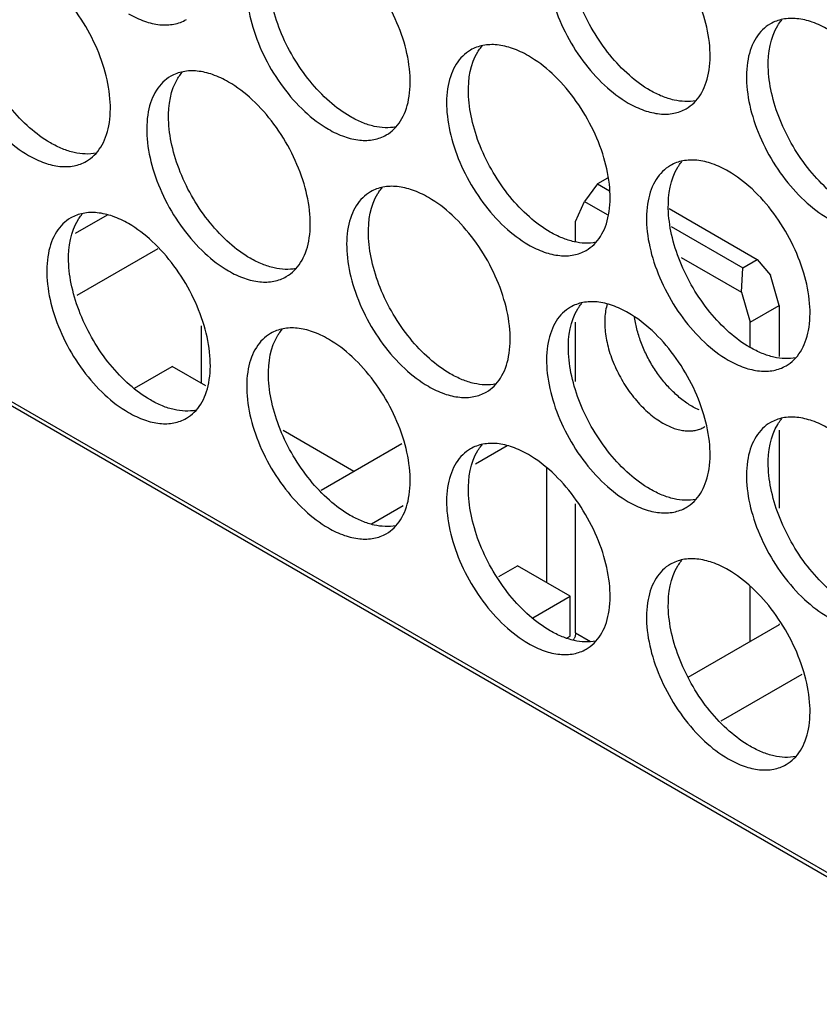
# Model space of a CAD drawing. Header units: millimetres. Extents: x 21 to 110, y 14 to 169.
# Tile 6 of 18: x 49 to 65, y 53 to 72. Entities that reach past the tile are written whole.
import ezdxf

# ---------------------------------------------------------------- set-up
doc = ezdxf.new("R2010")
doc.units = ezdxf.units.MM
doc.header["$LTSCALE"] = 11.875022
doc.layers.get('0').update_dxf_attribs({"linetype": 'CONTINUOUS'})

msp = doc.modelspace()

# ---------------------------------------------------------------- linework, layer by layer
at = {"color": 7}
for p, q in [((21.548, 80.859), (87.309, 42.892)), ((21.477, 80.818), (87.238, 42.851)), ((60.776, 69.255), (60.58, 69.142)), ((60.58, 69.142), (60.326, 68.799)), ((60.58, 69.142), (60.812, 69.008)), ((60.156, 68.407), (60.326, 68.799)), ((60.326, 68.799), (60.771, 68.542)), ((61.975, 68.663), (63.691, 67.672)), ((50.429, 68.18), (51.046, 68.536)), ((60.156, 68.023), (60.156, 68.407)), ((62.016, 68.313), (63.409, 67.509)), ((52.026, 67.877), (50.453, 66.969)), ((62.211, 67.711), (63.38, 67.035)), ((63.409, 67.509), (63.691, 67.672)), ((63.691, 67.672), (63.946, 67.362)), ((63.38, 67.035), (63.409, 67.509)), ((64.116, 66.774), (63.946, 67.362)), ((63.38, 67.035), (63.55, 66.448)), ((63.55, 66.448), (64.116, 66.774)), ((64.116, 66.774), (64.116, 65.785)), ((52.873, 66.381), (52.873, 65.264)), ((60.156, 65.296), (60.156, 66.453)), ((63.55, 65.958), (63.55, 66.448)), ((51.574, 65.167), (52.307, 65.59)), ((52.96, 65.213), (52.307, 65.59)), ((55.843, 63.549), (54.465, 64.344)), ((64.116, 64.348), (64.116, 62.833)), ((55.205, 63.181), (56.777, 64.088)), ((58.824, 64.046), (58.208, 63.69)), ((59.59, 63.613), (59.59, 61.385)), ((56.804, 62.879), (56.186, 62.522)), ((60.156, 60.405), (60.156, 62.92)), ((58.664, 61.504), (59.025, 61.712)), ((60.05, 61.12), (59.025, 61.712)), ((63.55, 60.242), (63.55, 61.315)), ((59.321, 60.699), (60.05, 61.12)), ((60.05, 60.344), (60.05, 61.12)), ((62.343, 59.545), (64.122, 60.572)), ((64.116, 60.581), (64.116, 60.569)), ((59.992, 60.311), (60.05, 60.344)), ((60.156, 60.405), (60.447, 60.238)), ((64.555, 59.598), (62.983, 58.69))]:
    msp.add_line(p, q, dxfattribs=at)
for centre, radius, start, end in [((62.386, 64.871), 0.534, 300.0001, 301.987), ((59.817, 60.438), 0.343, 329.044, 336.0134)]:
    msp.add_arc(centre, radius, start, end, dxfattribs=at)
for points, knots in [([(60.056, 74.5), (60.001, 74.468), (59.896, 74.387), (59.769, 74.227), (59.675, 74.032), (59.59, 73.717), (59.579, 73.258), (59.698, 72.676), (59.937, 72.084), (60.278, 71.53), (60.692, 71.059), (61.015, 70.81), (61.181, 70.714)], [0, 0, 0, 0, 0.042858, 0.087486, 0.135318, 0.187282, 0.304543, 0.438211, 0.582553, 0.729712, 0.871311, 1, 1, 1, 1]), ([(61.606, 70.959), (61.461, 71.042), (61.179, 71.252), (60.807, 71.646), (60.485, 72.112), (60.233, 72.621), (60.068, 73.142), (59.981, 73.761), (60.053, 74.232), (60.198, 74.465)], [0, 0, 0, 0, 0.122658, 0.256853, 0.397389, 0.538285, 0.67345, 0.797617, 1, 1, 1, 1]), ([(62.306, 70.603), (62.362, 70.635), (62.467, 70.715), (62.594, 70.875), (62.688, 71.071), (62.773, 71.386), (62.784, 71.844), (62.665, 72.427), (62.426, 73.019), (62.085, 73.573), (61.671, 74.044), (61.348, 74.292), (61.181, 74.388)], [0, 0, 0, 0, 0.042858, 0.087486, 0.135318, 0.187282, 0.304543, 0.438211, 0.582553, 0.729712, 0.871311, 1, 1, 1, 1]), ([(54.223, 73.989), (54.167, 73.957), (54.062, 73.877), (53.936, 73.717), (53.841, 73.521), (53.756, 73.207), (53.745, 72.748), (53.864, 72.166), (54.103, 71.574), (54.444, 71.02), (54.858, 70.549), (55.181, 70.3), (55.348, 70.204)], [0, 0, 0, 0, 0.042858, 0.087486, 0.135318, 0.187282, 0.304543, 0.438211, 0.582553, 0.729712, 0.871311, 1, 1, 1, 1]), ([(55.772, 70.449), (55.628, 70.532), (55.345, 70.742), (54.973, 71.135), (54.651, 71.602), (54.399, 72.11), (54.234, 72.632), (54.148, 73.251), (54.22, 73.721), (54.365, 73.955)], [0, 0, 0, 0, 0.122658, 0.256853, 0.397389, 0.538285, 0.67345, 0.797617, 1, 1, 1, 1]), ([(56.473, 70.092), (56.528, 70.124), (56.633, 70.205), (56.76, 70.365), (56.854, 70.561), (56.939, 70.875), (56.95, 71.334), (56.831, 71.916), (56.592, 72.508), (56.251, 73.062), (55.838, 73.533), (55.514, 73.782), (55.348, 73.878)], [0, 0, 0, 0, 0.042858, 0.087486, 0.135318, 0.187282, 0.304543, 0.438211, 0.582553, 0.729712, 0.871311, 1, 1, 1, 1]), ([(48.389, 73.479), (48.334, 73.447), (48.228, 73.367), (48.102, 73.207), (48.007, 73.011), (47.922, 72.696), (47.912, 72.237), (48.031, 71.655), (48.27, 71.063), (48.61, 70.509), (49.024, 70.038), (49.348, 69.79), (49.514, 69.693)], [0, 0, 0, 0, 0.042858, 0.087486, 0.135318, 0.187282, 0.304543, 0.438211, 0.582553, 0.729712, 0.871311, 1, 1, 1, 1]), ([(49.938, 69.938), (49.794, 70.022), (49.512, 70.231), (49.14, 70.625), (48.817, 71.091), (48.566, 71.6), (48.401, 72.122), (48.314, 72.741), (48.386, 73.211), (48.531, 73.445)], [0, 0, 0, 0, 0.122658, 0.256853, 0.397389, 0.538285, 0.67345, 0.797617, 1, 1, 1, 1]), ([(50.639, 69.582), (50.695, 69.614), (50.8, 69.695), (50.926, 69.855), (51.021, 70.05), (51.106, 70.365), (51.116, 70.824), (50.998, 71.406), (50.758, 71.998), (50.418, 72.552), (50.004, 73.023), (49.681, 73.272), (49.514, 73.368)], [0, 0, 0, 0, 0.042858, 0.087486, 0.135318, 0.187282, 0.304543, 0.438211, 0.582553, 0.729712, 0.871311, 1, 1, 1, 1]), ([(51.459, 72.449), (51.557, 72.392), (51.754, 72.299), (52.056, 72.226), (52.339, 72.233), (52.509, 72.295), (52.584, 72.338)], [0, 0, 0, 0, 0.28964, 0.549109, 0.782235, 1, 1, 1, 1]), ([(63.946, 72.255), (63.89, 72.223), (63.785, 72.142), (63.658, 71.982), (63.564, 71.786), (63.479, 71.472), (63.468, 71.013), (63.587, 70.431), (63.826, 69.839), (64.167, 69.285), (64.581, 68.814), (64.904, 68.565), (65.07, 68.469)], [0, 0, 0, 0, 0.042858, 0.087486, 0.135318, 0.187282, 0.304543, 0.438211, 0.582553, 0.729712, 0.871311, 1, 1, 1, 1]), ([(65.495, 68.714), (65.35, 68.797), (65.068, 69.007), (64.696, 69.4), (64.374, 69.867), (64.122, 70.375), (63.957, 70.897), (63.871, 71.516), (63.942, 71.986), (64.087, 72.22)], [0, 0, 0, 0, 0.122658, 0.256853, 0.397389, 0.538285, 0.67345, 0.797617, 1, 1, 1, 1]), ([(65.07, 72.143), (64.972, 72.2), (64.775, 72.294), (64.474, 72.366), (64.19, 72.359), (64.02, 72.297), (63.946, 72.255)], [0, 0, 0, 0, 0.28964, 0.549109, 0.782235, 1, 1, 1, 1]), ([(64.087, 72.22), (64.093, 72.23), (64.118, 72.269), (64.146, 72.306), (64.169, 72.332)], [0, 0, 0, 0, 0.254211, 1, 1, 1, 1]), ([(59.237, 71.633), (59.138, 71.69), (58.942, 71.783), (58.64, 71.856), (58.357, 71.849), (58.186, 71.787), (58.112, 71.744)], [0, 0, 0, 0, 0.28964, 0.549109, 0.782235, 1, 1, 1, 1]), ([(58.112, 71.744), (58.056, 71.712), (57.951, 71.632), (57.825, 71.472), (57.73, 71.276), (57.645, 70.961), (57.635, 70.503), (57.753, 69.92), (57.993, 69.328), (58.333, 68.774), (58.747, 68.303), (59.07, 68.055), (59.237, 67.958)], [0, 0, 0, 0, 0.042858, 0.087486, 0.135318, 0.187282, 0.304543, 0.438211, 0.582553, 0.729712, 0.871311, 1, 1, 1, 1]), ([(59.661, 68.203), (59.517, 68.287), (59.235, 68.496), (58.862, 68.89), (58.54, 69.356), (58.289, 69.865), (58.123, 70.387), (58.037, 71.006), (58.109, 71.476), (58.254, 71.71)], [0, 0, 0, 0, 0.122658, 0.256853, 0.397389, 0.538285, 0.67345, 0.797617, 1, 1, 1, 1]), ([(58.254, 71.71), (58.26, 71.72), (58.285, 71.758), (58.313, 71.795), (58.335, 71.821)], [0, 0, 0, 0, 0.254211, 1, 1, 1, 1]), ([(60.362, 67.847), (60.417, 67.879), (60.522, 67.96), (60.649, 68.12), (60.744, 68.315), (60.828, 68.63), (60.839, 69.089), (60.72, 69.671), (60.481, 70.263), (60.141, 70.817), (59.727, 71.288), (59.403, 71.537), (59.237, 71.633)], [0, 0, 0, 0, 0.042858, 0.087486, 0.135318, 0.187282, 0.304543, 0.438211, 0.582553, 0.729712, 0.871311, 1, 1, 1, 1]), ([(53.403, 71.122), (53.304, 71.179), (53.108, 71.273), (52.806, 71.346), (52.523, 71.339), (52.352, 71.277), (52.278, 71.234)], [0, 0, 0, 0, 0.28964, 0.549109, 0.782235, 1, 1, 1, 1]), ([(52.42, 71.199), (52.426, 71.209), (52.451, 71.248), (52.479, 71.285), (52.502, 71.311)], [0, 0, 0, 0, 0.254211, 1, 1, 1, 1]), ([(52.278, 71.234), (52.223, 71.202), (52.118, 71.121), (51.991, 70.961), (51.896, 70.766), (51.812, 70.451), (51.801, 69.992), (51.92, 69.41), (52.159, 68.818), (52.5, 68.264), (52.913, 67.793), (53.237, 67.544), (53.403, 67.448)], [0, 0, 0, 0, 0.042858, 0.087486, 0.135318, 0.187282, 0.304543, 0.438211, 0.582553, 0.729712, 0.871311, 1, 1, 1, 1]), ([(53.827, 67.693), (53.683, 67.776), (53.401, 67.986), (53.029, 68.38), (52.707, 68.846), (52.455, 69.355), (52.29, 69.876), (52.203, 70.495), (52.275, 70.966), (52.42, 71.199)], [0, 0, 0, 0, 0.122658, 0.256853, 0.397389, 0.538285, 0.67345, 0.797617, 1, 1, 1, 1]), ([(54.528, 67.337), (54.584, 67.369), (54.689, 67.449), (54.815, 67.609), (54.91, 67.805), (54.995, 68.12), (55.005, 68.578), (54.887, 69.16), (54.647, 69.753), (54.307, 70.307), (53.893, 70.777), (53.57, 71.026), (53.403, 71.122)], [0, 0, 0, 0, 0.042858, 0.087486, 0.135318, 0.187282, 0.304543, 0.438211, 0.582553, 0.729712, 0.871311, 1, 1, 1, 1]), ([(62.494, 70.759), (62.356, 70.732), (62.126, 70.745), (61.832, 70.841), (61.681, 70.916), (61.606, 70.959)], [0, 0, 0, 0, 0.457695, 0.717967, 1, 1, 1, 1]), ([(61.181, 70.714), (61.28, 70.657), (61.477, 70.564), (61.778, 70.491), (62.062, 70.498), (62.232, 70.56), (62.306, 70.603)], [0, 0, 0, 0, 0.28964, 0.549109, 0.782235, 1, 1, 1, 1]), ([(56.661, 70.249), (56.522, 70.221), (56.292, 70.234), (55.998, 70.33), (55.847, 70.405), (55.772, 70.449)], [0, 0, 0, 0, 0.457695, 0.717967, 1, 1, 1, 1]), ([(55.348, 70.204), (55.446, 70.147), (55.643, 70.053), (55.945, 69.98), (56.228, 69.988), (56.398, 70.05), (56.473, 70.092)], [0, 0, 0, 0, 0.28964, 0.549109, 0.782235, 1, 1, 1, 1]), ([(50.827, 69.739), (50.688, 69.711), (50.458, 69.724), (50.165, 69.82), (50.014, 69.895), (49.938, 69.938)], [0, 0, 0, 0, 0.457695, 0.717967, 1, 1, 1, 1]), ([(49.514, 69.693), (49.613, 69.636), (49.809, 69.543), (50.111, 69.47), (50.394, 69.477), (50.565, 69.539), (50.639, 69.582)], [0, 0, 0, 0, 0.28964, 0.549109, 0.782235, 1, 1, 1, 1]), ([(63.126, 69.387), (63.027, 69.444), (62.831, 69.538), (62.529, 69.611), (62.246, 69.604), (62.075, 69.542), (62.001, 69.499)], [0, 0, 0, 0, 0.28964, 0.549109, 0.782235, 1, 1, 1, 1]), ([(62.143, 69.464), (62.149, 69.474), (62.174, 69.513), (62.202, 69.55), (62.224, 69.576)], [0, 0, 0, 0, 0.254211, 1, 1, 1, 1]), ([(62.001, 69.499), (61.945, 69.467), (61.84, 69.386), (61.714, 69.226), (61.619, 69.031), (61.534, 68.716), (61.524, 68.257), (61.642, 67.675), (61.882, 67.083), (62.222, 66.529), (62.636, 66.058), (62.959, 65.809), (63.126, 65.713)], [0, 0, 0, 0, 0.042858, 0.087486, 0.135318, 0.187282, 0.304543, 0.438211, 0.582553, 0.729712, 0.871311, 1, 1, 1, 1]), ([(63.55, 65.958), (63.406, 66.041), (63.124, 66.251), (62.751, 66.645), (62.429, 67.111), (62.178, 67.62), (62.012, 68.141), (61.926, 68.76), (61.998, 69.231), (62.143, 69.464)], [0, 0, 0, 0, 0.122658, 0.256853, 0.397389, 0.538285, 0.67345, 0.797617, 1, 1, 1, 1]), ([(64.251, 65.602), (64.306, 65.634), (64.412, 65.714), (64.538, 65.874), (64.633, 66.07), (64.718, 66.385), (64.728, 66.843), (64.609, 67.426), (64.37, 68.018), (64.03, 68.572), (63.616, 69.042), (63.292, 69.291), (63.126, 69.387)], [0, 0, 0, 0, 0.042858, 0.087486, 0.135318, 0.187282, 0.304543, 0.438211, 0.582553, 0.729712, 0.871311, 1, 1, 1, 1]), ([(56.167, 68.988), (56.112, 68.956), (56.007, 68.876), (55.88, 68.716), (55.786, 68.52), (55.701, 68.206), (55.69, 67.747), (55.809, 67.165), (56.048, 66.572), (56.389, 66.019), (56.802, 65.548), (57.126, 65.299), (57.292, 65.203)], [0, 0, 0, 0, 0.042858, 0.087486, 0.135318, 0.187282, 0.304543, 0.438211, 0.582553, 0.729712, 0.871311, 1, 1, 1, 1]), ([(57.717, 65.448), (57.572, 65.531), (57.29, 65.741), (56.918, 66.134), (56.596, 66.601), (56.344, 67.109), (56.179, 67.631), (56.092, 68.25), (56.164, 68.72), (56.309, 68.954)], [0, 0, 0, 0, 0.122658, 0.256853, 0.397389, 0.538285, 0.67345, 0.797617, 1, 1, 1, 1]), ([(57.292, 68.877), (57.194, 68.934), (56.997, 69.027), (56.695, 69.1), (56.412, 69.093), (56.242, 69.031), (56.167, 68.988)], [0, 0, 0, 0, 0.28964, 0.549109, 0.782235, 1, 1, 1, 1]), ([(56.309, 68.954), (56.315, 68.964), (56.34, 69.003), (56.368, 69.04), (56.391, 69.066)], [0, 0, 0, 0, 0.254211, 1, 1, 1, 1]), ([(58.417, 65.091), (58.473, 65.123), (58.578, 65.204), (58.704, 65.364), (58.799, 65.56), (58.884, 65.874), (58.895, 66.333), (58.776, 66.915), (58.537, 67.507), (58.196, 68.061), (57.782, 68.532), (57.459, 68.781), (57.292, 68.877)], [0, 0, 0, 0, 0.042858, 0.087486, 0.135318, 0.187282, 0.304543, 0.438211, 0.582553, 0.729712, 0.871311, 1, 1, 1, 1]), ([(51.459, 68.367), (51.36, 68.424), (51.163, 68.517), (50.862, 68.59), (50.578, 68.583), (50.408, 68.521), (50.334, 68.478)], [0, 0, 0, 0, 0.28964, 0.549109, 0.782235, 1, 1, 1, 1]), ([(50.334, 68.478), (50.278, 68.446), (50.173, 68.366), (50.046, 68.206), (49.952, 68.01), (49.867, 67.695), (49.856, 67.236), (49.975, 66.654), (50.214, 66.062), (50.555, 65.508), (50.969, 65.037), (51.292, 64.789), (51.459, 64.692)], [0, 0, 0, 0, 0.042858, 0.087486, 0.135318, 0.187282, 0.304543, 0.438211, 0.582553, 0.729712, 0.871311, 1, 1, 1, 1]), ([(51.883, 64.937), (51.739, 65.021), (51.456, 65.23), (51.084, 65.624), (50.762, 66.09), (50.51, 66.599), (50.345, 67.121), (50.259, 67.74), (50.331, 68.21), (50.475, 68.444)], [0, 0, 0, 0, 0.122658, 0.256853, 0.397389, 0.538285, 0.67345, 0.797617, 1, 1, 1, 1]), ([(50.475, 68.444), (50.482, 68.454), (50.507, 68.492), (50.535, 68.529), (50.557, 68.555)], [0, 0, 0, 0, 0.254211, 1, 1, 1, 1]), ([(52.584, 64.581), (52.639, 64.613), (52.744, 64.693), (52.871, 64.853), (52.965, 65.049), (53.05, 65.364), (53.061, 65.823), (52.942, 66.405), (52.703, 66.997), (52.362, 67.551), (51.948, 68.022), (51.625, 68.27), (51.459, 68.367)], [0, 0, 0, 0, 0.042858, 0.087486, 0.135318, 0.187282, 0.304543, 0.438211, 0.582553, 0.729712, 0.871311, 1, 1, 1, 1]), ([(60.55, 68.004), (60.411, 67.976), (60.181, 67.989), (59.887, 68.085), (59.737, 68.16), (59.661, 68.203)], [0, 0, 0, 0, 0.457695, 0.717967, 1, 1, 1, 1]), ([(59.237, 67.958), (59.336, 67.901), (59.532, 67.808), (59.834, 67.735), (60.117, 67.742), (60.288, 67.804), (60.362, 67.847)], [0, 0, 0, 0, 0.28964, 0.549109, 0.782235, 1, 1, 1, 1]), ([(54.716, 67.493), (54.577, 67.465), (54.348, 67.479), (54.054, 67.575), (53.903, 67.649), (53.827, 67.693)], [0, 0, 0, 0, 0.457695, 0.717967, 1, 1, 1, 1]), ([(53.403, 67.448), (53.502, 67.391), (53.698, 67.298), (54, 67.225), (54.283, 67.232), (54.454, 67.294), (54.528, 67.337)], [0, 0, 0, 0, 0.28964, 0.549109, 0.782235, 1, 1, 1, 1]), ([(61.181, 66.632), (61.083, 66.689), (60.886, 66.782), (60.584, 66.855), (60.301, 66.848), (60.131, 66.786), (60.056, 66.743)], [0, 0, 0, 0, 0.28964, 0.549109, 0.782235, 1, 1, 1, 1]), ([(60.056, 66.743), (60.001, 66.711), (59.896, 66.631), (59.769, 66.471), (59.675, 66.275), (59.59, 65.96), (59.579, 65.502), (59.698, 64.919), (59.937, 64.327), (60.278, 63.773), (60.692, 63.302), (61.015, 63.054), (61.181, 62.957)], [0, 0, 0, 0, 0.042858, 0.087486, 0.135318, 0.187282, 0.304543, 0.438211, 0.582553, 0.729712, 0.871311, 1, 1, 1, 1]), ([(61.606, 63.202), (61.461, 63.286), (61.179, 63.495), (60.807, 63.889), (60.485, 64.355), (60.233, 64.864), (60.068, 65.386), (59.981, 66.005), (60.053, 66.475), (60.198, 66.709)], [0, 0, 0, 0, 0.122658, 0.256853, 0.397389, 0.538285, 0.67345, 0.797617, 1, 1, 1, 1]), ([(60.198, 66.709), (60.204, 66.719), (60.229, 66.757), (60.257, 66.794), (60.28, 66.82)], [0, 0, 0, 0, 0.254211, 1, 1, 1, 1]), ([(60.773, 66.807), (60.745, 66.72), (60.722, 66.577), (60.721, 66.381), (60.735, 66.22), (60.765, 66.055), (60.825, 65.826), (60.935, 65.541), (61.114, 65.216), (61.332, 64.923), (61.54, 64.712), (61.717, 64.573), (61.808, 64.514), (61.853, 64.488)], [0, 0, 0, 0, 0.101733, 0.157769, 0.217004, 0.279128, 0.34372, 0.47817, 0.615837, 0.751735, 0.881077, 0.942068, 1, 1, 1, 1]), ([(62.306, 62.846), (62.362, 62.878), (62.467, 62.959), (62.594, 63.119), (62.688, 63.314), (62.773, 63.629), (62.784, 64.088), (62.665, 64.67), (62.426, 65.262), (62.085, 65.816), (61.671, 66.287), (61.348, 66.536), (61.181, 66.632)], [0, 0, 0, 0, 0.042858, 0.087486, 0.135318, 0.187282, 0.304543, 0.438211, 0.582553, 0.729712, 0.871311, 1, 1, 1, 1]), ([(62.419, 64.815), (62.35, 64.854), (62.214, 64.948), (62.025, 65.117), (61.847, 65.316), (61.686, 65.54), (61.547, 65.78), (61.435, 66.031), (61.351, 66.285), (61.316, 66.456), (61.304, 66.54)], [0, 0, 0, 0, 0.112355, 0.232859, 0.359615, 0.490281, 0.622271, 0.752905, 0.879593, 1, 1, 1, 1]), ([(55.348, 66.121), (55.249, 66.178), (55.053, 66.272), (54.751, 66.345), (54.467, 66.338), (54.297, 66.276), (54.223, 66.233)], [0, 0, 0, 0, 0.28964, 0.549109, 0.782235, 1, 1, 1, 1]), ([(54.365, 66.198), (54.371, 66.208), (54.396, 66.247), (54.424, 66.284), (54.446, 66.31)], [0, 0, 0, 0, 0.254211, 1, 1, 1, 1]), ([(54.223, 66.233), (54.167, 66.201), (54.062, 66.12), (53.936, 65.96), (53.841, 65.764), (53.756, 65.45), (53.745, 64.991), (53.864, 64.409), (54.103, 63.817), (54.444, 63.263), (54.858, 62.792), (55.181, 62.543), (55.348, 62.447)], [0, 0, 0, 0, 0.042858, 0.087486, 0.135318, 0.187282, 0.304543, 0.438211, 0.582553, 0.729712, 0.871311, 1, 1, 1, 1]), ([(55.772, 62.692), (55.628, 62.775), (55.345, 62.985), (54.973, 63.379), (54.651, 63.845), (54.399, 64.354), (54.234, 64.875), (54.148, 65.494), (54.22, 65.965), (54.365, 66.198)], [0, 0, 0, 0, 0.122658, 0.256853, 0.397389, 0.538285, 0.67345, 0.797617, 1, 1, 1, 1]), ([(56.473, 62.336), (56.528, 62.368), (56.633, 62.448), (56.76, 62.608), (56.854, 62.804), (56.939, 63.118), (56.95, 63.577), (56.831, 64.159), (56.592, 64.752), (56.251, 65.306), (55.838, 65.776), (55.514, 66.025), (55.348, 66.121)], [0, 0, 0, 0, 0.042858, 0.087486, 0.135318, 0.187282, 0.304543, 0.438211, 0.582553, 0.729712, 0.871311, 1, 1, 1, 1]), ([(64.439, 65.758), (64.3, 65.731), (64.07, 65.744), (63.776, 65.84), (63.626, 65.915), (63.55, 65.958)], [0, 0, 0, 0, 0.457695, 0.717967, 1, 1, 1, 1]), ([(63.126, 65.713), (63.225, 65.656), (63.421, 65.563), (63.723, 65.49), (64.006, 65.497), (64.177, 65.559), (64.251, 65.602)], [0, 0, 0, 0, 0.28964, 0.549109, 0.782235, 1, 1, 1, 1]), ([(58.605, 65.248), (58.467, 65.22), (58.237, 65.233), (57.943, 65.329), (57.792, 65.404), (57.717, 65.448)], [0, 0, 0, 0, 0.457695, 0.717967, 1, 1, 1, 1]), ([(57.292, 65.203), (57.391, 65.146), (57.587, 65.052), (57.889, 64.979), (58.173, 64.987), (58.343, 65.049), (58.417, 65.091)], [0, 0, 0, 0, 0.28964, 0.549109, 0.782235, 1, 1, 1, 1]), ([(52.771, 64.738), (52.633, 64.71), (52.403, 64.723), (52.109, 64.819), (51.958, 64.894), (51.883, 64.937)], [0, 0, 0, 0, 0.457695, 0.717967, 1, 1, 1, 1]), ([(62.56, 64.743), (62.548, 64.748), (62.5, 64.77), (62.453, 64.795), (62.419, 64.815)], [0, 0, 0, 0, 0.243962, 1, 1, 1, 1]), ([(51.459, 64.692), (51.557, 64.635), (51.754, 64.542), (52.056, 64.469), (52.339, 64.476), (52.509, 64.538), (52.584, 64.581)], [0, 0, 0, 0, 0.28964, 0.549109, 0.782235, 1, 1, 1, 1]), ([(65.07, 64.386), (64.972, 64.443), (64.775, 64.537), (64.474, 64.61), (64.19, 64.603), (64.02, 64.541), (63.946, 64.498)], [0, 0, 0, 0, 0.28964, 0.549109, 0.782235, 1, 1, 1, 1]), ([(64.087, 64.463), (64.093, 64.473), (64.118, 64.512), (64.146, 64.549), (64.169, 64.575)], [0, 0, 0, 0, 0.254211, 1, 1, 1, 1]), ([(61.853, 64.488), (61.923, 64.447), (62.031, 64.396), (62.179, 64.353), (62.284, 64.335), (62.385, 64.332), (62.481, 64.343), (62.571, 64.368), (62.627, 64.394), (62.653, 64.409)], [0, 0, 0, 0, 0.289279, 0.422545, 0.548493, 0.667892, 0.781867, 0.891951, 1, 1, 1, 1]), ([(63.946, 64.498), (63.89, 64.466), (63.785, 64.385), (63.658, 64.225), (63.564, 64.03), (63.479, 63.715), (63.468, 63.256), (63.587, 62.674), (63.826, 62.082), (64.167, 61.528), (64.581, 61.057), (64.904, 60.808), (65.07, 60.712)], [0, 0, 0, 0, 0.042858, 0.087486, 0.135318, 0.187282, 0.304543, 0.438211, 0.582553, 0.729712, 0.871311, 1, 1, 1, 1]), ([(65.495, 60.957), (65.35, 61.04), (65.068, 61.25), (64.696, 61.644), (64.374, 62.11), (64.122, 62.619), (63.957, 63.14), (63.871, 63.759), (63.942, 64.23), (64.087, 64.463)], [0, 0, 0, 0, 0.122658, 0.256853, 0.397389, 0.538285, 0.67345, 0.797617, 1, 1, 1, 1]), ([(58.112, 63.987), (58.056, 63.955), (57.951, 63.875), (57.825, 63.715), (57.73, 63.519), (57.645, 63.205), (57.635, 62.746), (57.753, 62.164), (57.993, 61.571), (58.333, 61.017), (58.747, 60.547), (59.07, 60.298), (59.237, 60.202)], [0, 0, 0, 0, 0.042858, 0.087486, 0.135318, 0.187282, 0.304543, 0.438211, 0.582553, 0.729712, 0.871311, 1, 1, 1, 1]), ([(59.237, 63.876), (59.138, 63.933), (58.942, 64.026), (58.64, 64.099), (58.357, 64.092), (58.186, 64.03), (58.112, 63.987)], [0, 0, 0, 0, 0.28964, 0.549109, 0.782235, 1, 1, 1, 1]), ([(58.254, 63.953), (58.26, 63.963), (58.285, 64.002), (58.313, 64.039), (58.335, 64.065)], [0, 0, 0, 0, 0.254211, 1, 1, 1, 1]), ([(59.661, 60.447), (59.517, 60.53), (59.235, 60.74), (58.862, 61.133), (58.54, 61.6), (58.289, 62.108), (58.123, 62.63), (58.037, 63.249), (58.109, 63.719), (58.254, 63.953)], [0, 0, 0, 0, 0.122658, 0.256853, 0.397389, 0.538285, 0.67345, 0.797617, 1, 1, 1, 1]), ([(60.362, 60.09), (60.417, 60.122), (60.522, 60.203), (60.649, 60.363), (60.744, 60.559), (60.828, 60.873), (60.839, 61.332), (60.72, 61.914), (60.481, 62.506), (60.141, 63.06), (59.727, 63.531), (59.403, 63.78), (59.237, 63.876)], [0, 0, 0, 0, 0.042858, 0.087486, 0.135318, 0.187282, 0.304543, 0.438211, 0.582553, 0.729712, 0.871311, 1, 1, 1, 1]), ([(62.494, 63.003), (62.356, 62.975), (62.126, 62.988), (61.832, 63.084), (61.681, 63.159), (61.606, 63.202)], [0, 0, 0, 0, 0.457695, 0.717967, 1, 1, 1, 1]), ([(61.181, 62.957), (61.28, 62.9), (61.477, 62.807), (61.778, 62.734), (62.062, 62.741), (62.232, 62.803), (62.306, 62.846)], [0, 0, 0, 0, 0.28964, 0.549109, 0.782235, 1, 1, 1, 1]), ([(56.661, 62.492), (56.522, 62.464), (56.292, 62.478), (55.998, 62.574), (55.847, 62.648), (55.772, 62.692)], [0, 0, 0, 0, 0.457695, 0.717967, 1, 1, 1, 1]), ([(55.348, 62.447), (55.446, 62.39), (55.643, 62.297), (55.945, 62.224), (56.228, 62.231), (56.398, 62.293), (56.473, 62.336)], [0, 0, 0, 0, 0.28964, 0.549109, 0.782235, 1, 1, 1, 1]), ([(62.001, 61.742), (61.945, 61.71), (61.84, 61.63), (61.714, 61.47), (61.619, 61.274), (61.534, 60.959), (61.524, 60.5), (61.642, 59.918), (61.882, 59.326), (62.222, 58.772), (62.636, 58.301), (62.959, 58.053), (63.126, 57.956)], [0, 0, 0, 0, 0.042858, 0.087486, 0.135318, 0.187282, 0.304543, 0.438211, 0.582553, 0.729712, 0.871311, 1, 1, 1, 1]), ([(63.55, 58.201), (63.406, 58.285), (63.124, 58.494), (62.751, 58.888), (62.429, 59.354), (62.178, 59.863), (62.012, 60.385), (61.926, 61.004), (61.998, 61.474), (62.143, 61.708)], [0, 0, 0, 0, 0.122658, 0.256853, 0.397389, 0.538285, 0.67345, 0.797617, 1, 1, 1, 1]), ([(63.126, 61.631), (63.027, 61.688), (62.831, 61.781), (62.529, 61.854), (62.246, 61.847), (62.075, 61.785), (62.001, 61.742)], [0, 0, 0, 0, 0.28964, 0.549109, 0.782235, 1, 1, 1, 1]), ([(62.143, 61.708), (62.149, 61.718), (62.174, 61.756), (62.202, 61.793), (62.224, 61.819)], [0, 0, 0, 0, 0.254211, 1, 1, 1, 1]), ([(64.251, 57.845), (64.306, 57.877), (64.412, 57.957), (64.538, 58.117), (64.633, 58.313), (64.718, 58.628), (64.728, 59.087), (64.609, 59.669), (64.37, 60.261), (64.03, 60.815), (63.616, 61.286), (63.292, 61.534), (63.126, 61.631)], [0, 0, 0, 0, 0.042858, 0.087486, 0.135318, 0.187282, 0.304543, 0.438211, 0.582553, 0.729712, 0.871311, 1, 1, 1, 1]), ([(60.55, 60.247), (60.411, 60.219), (60.181, 60.232), (59.887, 60.328), (59.737, 60.403), (59.661, 60.447)], [0, 0, 0, 0, 0.457695, 0.717967, 1, 1, 1, 1]), ([(60.156, 60.405), (60.156, 60.388), (60.151, 60.351), (60.139, 60.316), (60.131, 60.298)], [0, 0, 0, 0, 0.475909, 1, 1, 1, 1]), ([(59.237, 60.202), (59.336, 60.145), (59.532, 60.051), (59.834, 59.978), (60.117, 59.985), (60.288, 60.047), (60.362, 60.09)], [0, 0, 0, 0, 0.28964, 0.549109, 0.782235, 1, 1, 1, 1]), ([(64.439, 58.002), (64.3, 57.974), (64.07, 57.987), (63.776, 58.083), (63.626, 58.158), (63.55, 58.201)], [0, 0, 0, 0, 0.457695, 0.717967, 1, 1, 1, 1]), ([(63.126, 57.956), (63.225, 57.899), (63.421, 57.806), (63.723, 57.733), (64.006, 57.74), (64.177, 57.802), (64.251, 57.845)], [0, 0, 0, 0, 0.28964, 0.549109, 0.782235, 1, 1, 1, 1])]:
    msp.add_open_spline(points, degree=3, knots=knots, dxfattribs=at)

doc.saveas('drawing.dxf')
